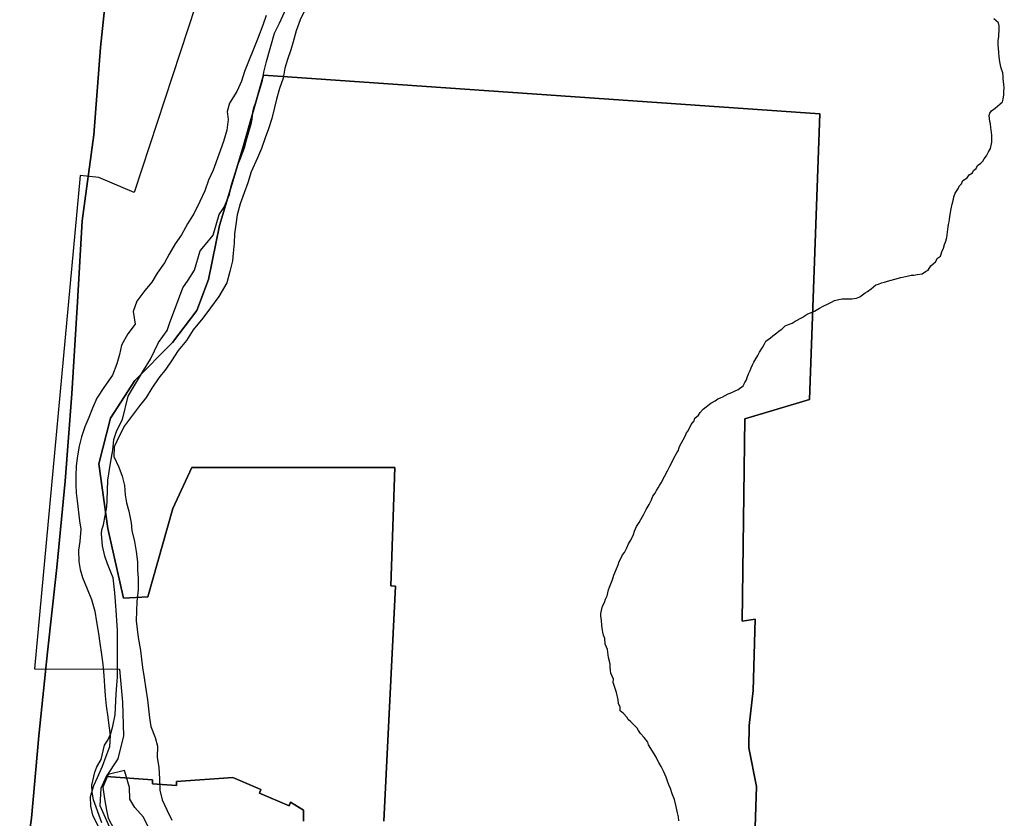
# Model space of a CAD drawing. Extents: x 1488644 to 1616065, y 656876 to 824748.
# Tile 18 of 22: x 1575584 to 1581855, y 754157 to 759240. Entities that reach past the tile are written whole.
import ezdxf

# ---------------------------------------------------------------- set-up
doc = ezdxf.new("R2010")
doc.units = 0
doc.header["$MEASUREMENT"] = 0
for name, color, linetype in [('1', 7, 'Continuous'), ('17', 7, 'Continuous'), ('54', 7, 'Continuous'), ('55', 7, 'Continuous'), ('58', 7, 'Continuous'), ('CONSTRUCTION_CLASS', 7, 'Continuous'), ('PATTERN_CLASS', 7, 'Continuous')]:
    doc.layers.add(name, color=color, linetype=linetype)

msp = doc.modelspace()

# ---------------------------------------------------------------- linework, layer by layer
at = {"layer": '1', "color": 2, "linetype": 'Continuous'}
for points in [[(1580268.1, 754101), (1580276.5, 754359.6), (1580228.6, 754605.2), (1580231, 754747.5), (1580254.9, 754969.8), (1580268.7, 755424.8), (1580185.6, 755412.2), (1580203.4, 756700), (1580614.7, 756823.4), (1580680.6, 758639.9), (1577136.8, 758887.8), (1577006.5, 758424.6), (1576857.6, 757929.7), (1576787.6, 757585.9), (1576712, 757388.6), (1576558.1, 757184.6), (1576317.3, 756944), (1576162.7, 756703.9), (1576087.5, 756412.4), (1576146.7, 756002.2), (1576245.5, 755558.6), (1576400, 755566.7), (1576560, 756128.1), (1576681.5, 756388.6), (1577974, 756388.6), (1577947.5, 755636.7), (1577977.7, 755634.2), (1577903.8, 754137.8)], [(1577392.1, 754137.8), (1577392.1, 754207.8), (1577309.4, 754259.4), (1577299.7, 754236.4), (1577111, 754316.5), (1577120.7, 754339.5), (1576941.2, 754415.7), (1576582.1, 754390.6), (1576582.1, 754365.6), (1576430, 754376.3), (1576430, 754401.3), (1576135.7, 754421.8), (1576100.3, 754346.2), (1576094.4, 754238), (1576179.4, 754048)]]:
    msp.add_lwpolyline(points, dxfattribs=at)
at = {"layer": '17', "color": 7, "linetype": 'Continuous'}
msp.add_lwpolyline([(1575584.4, 753629.6), (1575660.4, 754157.1), (1575706.4, 754680.5), (1575762.4, 755214), (1575820.4, 755753.5), (1575874.5, 756303), (1575916.5, 756858.6), (1575952.5, 757444.2), (1575982.5, 757959.7), (1576056.5, 758507.2), (1576098.5, 759062.7), (1576156.5, 759608.3)], dxfattribs=at)
at = {"layer": '54', "color": 140, "linetype": 'Continuous'}
for points in [[(1576252, 754461.4), (1576148.9, 754435.4), (1576113.2, 754355.8), (1576123.8, 754281.4), (1576136.4, 754208.9), (1576147.4, 754158.5), (1576184.2, 754089.5)], [(1576405, 754099), (1576372.2, 754163.9), (1576317.3, 754225.2), (1576286.2, 754278), (1576283.7, 754352.3), (1576252, 754461.4)]]:
    msp.add_lwpolyline(points, dxfattribs=at)
at = {"layer": '55', "color": 140, "linetype": 'Continuous'}
for points in [[(1577154.9, 759267), (1577133.6, 759205.3), (1577099.8, 759115.6), (1577068.2, 759042), (1577045, 758984.3), (1577015.5, 758910.7), (1576996.2, 758848.9), (1576966.8, 758783.2), (1576921.2, 758707.9), (1576906.2, 758656), (1576911.1, 758603.8), (1576903.8, 758535.7), (1576882.3, 758463.9), (1576852.6, 758382.2), (1576816.6, 758282.6), (1576787.2, 758219), (1576763.8, 758151.3), (1576732.4, 758081.7), (1576694.8, 758008.2), (1576653.4, 757940.8), (1576615.9, 757871.3), (1576574.6, 757814), (1576537.2, 757746.5), (1576506.1, 757693), (1576460.6, 757625.7), (1576425.4, 757570.2), (1576382.2, 757516.9), (1576330.7, 757447.7), (1576307.4, 757382), (1576319.8, 757301.4), (1576272.5, 757240.2), (1576232.9, 757168.8), (1576219.7, 757108.8), (1576202.5, 757049), (1576175, 756977.3), (1576119.3, 756898.2), (1576075.8, 756830.8), (1576048.5, 756767.2), (1576025.3, 756707.4), (1576000, 756647.8), (1575978.7, 756584), (1575963.5, 756526.1), (1575952.3, 756464.1), (1575945, 756400.1), (1575941.7, 756335.9), (1575942.6, 756279.7), (1575943.6, 756227.5), (1575950.6, 756177.2), (1575966.2, 756050.5), (1575973.1, 755996.1), (1575967.6, 755918), (1575958.5, 755864), (1575961.1, 755791.7), (1575970.1, 755741.3), (1575985.1, 755688.9), (1576013.8, 755618), (1576042.5, 755549.2), (1576063.1, 755474.6), (1576073.8, 755408.1), (1576086.4, 755333.6), (1576095.2, 755271.2), (1576105.8, 755198.8), (1576114.6, 755136.4), (1576119.2, 755066.1), (1576123.9, 754997.7), (1576128.7, 754935.4), (1576135.5, 754873.1), (1576146.1, 754800.6), (1576153, 754746.3), (1576159.9, 754686), (1576156.4, 754611.8), (1576133.1, 754550.1), (1576109.8, 754486.3), (1576078.3, 754414.7), (1576055.2, 754363), (1576033.8, 754293.2), (1576034.6, 754233), (1576047.5, 754176.6), (1576084.3, 754107.6)], [(1577398.2, 759296.2), (1577371, 759238.5), (1577345.5, 759168.8), (1577326.1, 759099), (1577311, 759047.1), (1577289.8, 758987.4), (1577272.6, 758931.5), (1577261.4, 758867.5), (1577238, 758801.8), (1577220.6, 758733.9), (1577207.5, 758680), (1577190.1, 758610.1), (1577168.8, 758546.3), (1577147.6, 758488.6), (1577124.2, 758420.8), (1577098.9, 758361.1), (1577059, 758271.7), (1577037.6, 758201.9), (1577014.3, 758138.1), (1576988.8, 758068.4), (1576969.4, 757998.6), (1576960.2, 757936.5), (1576953, 757876.5), (1576949.8, 757818.4), (1576944.5, 757754.3), (1576939.5, 757704.2), (1576922.1, 757636.3), (1576902.7, 757564.5), (1576852.8, 757477.2), (1576799.3, 757406), (1576751.8, 757340.8), (1576690.2, 757265.8), (1576646.7, 757198.5), (1576593.3, 757133.3), (1576551.9, 757067.9), (1576514.7, 757014.5), (1576469.5, 756959.3), (1576426.1, 756893.9), (1576390.8, 756834.4), (1576347.7, 756783.1), (1576296.2, 756714), (1576252.9, 756654.6), (1576219.6, 756593.1), (1576186.1, 756521.6), (1576184.8, 756459.4), (1576215.6, 756392.5), (1576236.5, 756333.9), (1576251.4, 756275.4), (1576256.2, 756215.1), (1576265.3, 756164.8), (1576280.3, 756112.3), (1576294.9, 756037.7), (1576297.9, 755987.5), (1576314.6, 755918.9), (1576325.3, 755854.5), (1576334.1, 755788.1), (1576335, 755735.9), (1576338, 755683.7), (1576338.6, 755611.4), (1576331.1, 755537.3), (1576327.9, 755477.2), (1576326.7, 755413), (1576338.6, 755308.4), (1576353, 755223.8), (1576360, 755169.5), (1576367, 755117.2), (1576377.7, 755050.8), (1576388.3, 754978.3), (1576399, 754909.9), (1576403.9, 754853.6), (1576410.7, 754795.2), (1576419.7, 754740.9), (1576446.4, 754670.1), (1576461.4, 754615.6), (1576460, 754545.4), (1576470.7, 754479), (1576475.3, 754408.6), (1576477.9, 754336.3), (1576492.7, 754273.8), (1576521.6, 754211), (1576554.3, 754144.2)]]:
    msp.add_lwpolyline(points, dxfattribs=at)
at = {"layer": '58', "color": 140, "linetype": 'Continuous'}
msp.add_lwpolyline([(1579781.3, 754139.7), (1579779.9, 754165.8), (1579774.4, 754192), (1579763.4, 754240.4), (1579754.1, 754276.7), (1579740.8, 754313.1), (1579729.5, 754345.5), (1579718, 754369.8), (1579710.5, 754394), (1579700.9, 754418.3), (1579683.7, 754456.8), (1579670.3, 754487.2), (1579654.8, 754511.6), (1579645.2, 754531.9), (1579637.5, 754546.1), (1579625.9, 754566.4), (1579589, 754623.3), (1579585.3, 754641.5), (1579561.9, 754670), (1579538.4, 754696.6), (1579524.7, 754714.9), (1579517.1, 754731.1), (1579493.5, 754753.7), (1579475.8, 754770.1), (1579460.1, 754786.5), (1579450.4, 754800.7), (1579430.8, 754823.2), (1579409.1, 754839.7), (1579407.6, 754863.8), (1579398.1, 754888.1), (1579396.5, 754910.2), (1579385.5, 754956.6), (1579364.8, 755021.3), (1579365.2, 755041.3), (1579349.9, 755079.8), (1579346.3, 755097.9), (1579344.8, 755120), (1579345.1, 755138.1), (1579341.5, 755156.2), (1579334, 755180.5), (1579327, 755230.8), (1579321.3, 755244.9), (1579313.7, 755265.2), (1579310.4, 755301.4), (1579302.8, 755321.6), (1579299.2, 755341.7), (1579293.7, 755365.9), (1579292.1, 755386.1), (1579288.8, 755416.2), (1579285.3, 755444.4), (1579285.7, 755460.5), (1579290, 755478.4), (1579296.6, 755506.4), (1579309.1, 755530.2), (1579315.6, 755552.2), (1579326, 755572.1), (1579334.8, 755610), (1579341.2, 755628), (1579358.1, 755669.8), (1579364.5, 755689.7), (1579368.8, 755703.7), (1579385.7, 755745.5), (1579396.2, 755769.4), (1579402.7, 755791.3), (1579411, 755805.2), (1579423.6, 755833.1), (1579435.9, 755848.9), (1579450.6, 755878.7), (1579461.1, 755904.6), (1579477.7, 755930.4), (1579494.4, 755962.2), (1579500.8, 755984.1), (1579513.5, 756014), (1579530, 756039.7), (1579540.4, 756059.6), (1579557, 756087.4), (1579567.5, 756109.2), (1579573.8, 756123.2), (1579592.5, 756154.9), (1579607.1, 756182.7), (1579617.6, 756206.6), (1579632, 756226.4), (1579640.4, 756242.3), (1579650.8, 756260.1), (1579659.1, 756274), (1579669.4, 756291.9), (1579690.3, 756331.6), (1579711.1, 756367.3), (1579725.7, 756397.1), (1579742.4, 756428.9), (1579750.8, 756448.8), (1579769.6, 756482.6), (1579777.9, 756496.5), (1579786.4, 756522.4), (1579821.9, 756589.9), (1579830.3, 756609.9), (1579840.6, 756623.7), (1579861.4, 756663.4), (1579880, 756687.1), (1579884.3, 756703.1), (1579906.7, 756722.7), (1579917.1, 756740.6), (1579937.6, 756760.3), (1579986.5, 756799.4), (1580012.8, 756813), (1580031.1, 756826.6), (1580057.4, 756838.2), (1580095.8, 756857.5), (1580110, 756863.2), (1580136.3, 756874.7), (1580160.6, 756886.3), (1580191.1, 756909.8), (1580201.5, 756929.6), (1580213.9, 756947.5), (1580218.2, 756963.4), (1580226.7, 756985.3), (1580237.2, 757007.2), (1580243.5, 757023.1), (1580251.9, 757043), (1580260.3, 757060.9), (1580285.2, 757102.6), (1580295.7, 757124.5), (1580314.3, 757154.2), (1580326.7, 757172), (1580337.2, 757193.9), (1580365.7, 757215.4), (1580380, 757227.2), (1580406.4, 757246.7), (1580420.7, 757260.5), (1580438.9, 757270.2), (1580459.4, 757291.8), (1580479.6, 757299.5), (1580503.9, 757309), (1580522.1, 757320.7), (1580566.7, 757343.9), (1580599.2, 757365.3), (1580645.7, 757384.5), (1580678.1, 757403.9), (1580700.4, 757415.5), (1580732.8, 757430.9), (1580755, 757442.5), (1580773.3, 757452.2), (1580801.5, 757459.6), (1580821.6, 757463.2), (1580869.7, 757462.3), (1580883.7, 757464), (1580913.8, 757467.4), (1580934, 757475), (1580968.6, 757500.4), (1580984.8, 757510.2), (1581007.2, 757525.8), (1581037.8, 757551.3), (1581053.9, 757557), (1581072.1, 757564.6), (1581092.3, 757570.2), (1581110.4, 757575.9), (1581158.8, 757589), (1581195, 757598.3), (1581237.3, 757607.5), (1581261.5, 757613), (1581279.5, 757614.7), (1581299.6, 757618.3), (1581331.8, 757621.7), (1581354.1, 757637.3), (1581370.3, 757645), (1581386.9, 757672.7), (1581417.5, 757698.2), (1581430, 757722.1), (1581448.3, 757735.8), (1581456.9, 757761.7), (1581467.4, 757785.6), (1581473.9, 757809.5), (1581482.3, 757829.4), (1581488.8, 757853.4), (1581498.2, 757921.4), (1581500.5, 757935.5), (1581502.9, 757953.5), (1581505.2, 757969.5), (1581509.8, 757999.5), (1581516.6, 758035.5), (1581523.2, 758065.5), (1581531.9, 758097.4), (1581534.2, 758111.4), (1581542.7, 758135.4), (1581563.4, 758167.1), (1581567.7, 758181), (1581582, 758194.8), (1581590.5, 758216.7), (1581618.9, 758234.2), (1581631.3, 758252), (1581651.6, 758265.7), (1581659.9, 758279.5), (1581676.2, 758293.3), (1581684.6, 758311.2), (1581704.9, 758326.8), (1581719.2, 758338.6), (1581727.5, 758354.5), (1581742, 758374.3), (1581754.5, 758398.1), (1581767, 758419.9), (1581775.8, 758459.9), (1581774.7, 758504.1), (1581771.4, 758538.3), (1581769.7, 758552.4), (1581766.2, 758576.5), (1581762.5, 758592.7), (1581760.9, 758610.8), (1581759.3, 758630.9), (1581763.6, 758644.8), (1581773.9, 758660.7), (1581796.3, 758676.3), (1581826.9, 758701.8), (1581843.2, 758717.5), (1581847.6, 758733.5), (1581852.1, 758761.5), (1581852.6, 758783.6), (1581855, 758805.6), (1581851.5, 758827.8), (1581848.2, 758864), (1581848.5, 758878), (1581845, 758902.2), (1581835.6, 758930.5), (1581830, 758950.6), (1581826.4, 758970.8), (1581823.1, 759003), (1581819.6, 759029.1), (1581818.2, 759061.3), (1581816.5, 759075.4), (1581816.8, 759089.4), (1581815.2, 759105.5), (1581819.7, 759133.5), (1581822.7, 759181.6), (1581823.1, 759201.7), (1581817.5, 759219.9), (1581803.7, 759232.2), (1581788, 759244.6)], dxfattribs=at)
at = {"layer": 'CONSTRUCTION_CLASS', "color": 2, "linetype": 'Continuous'}
for points in [[(1576752.8, 759477.8), (1576313.3, 758139), (1576088.2, 758236.4), (1575970.2, 758248.1), (1575677.7, 755107.3), (1576220.7, 755105.7), (1576239.8, 754895), (1576244.8, 754682.4), (1576208.7, 754534.6), (1576135.7, 754421.8), (1576135.7, 754421.8), (1576430, 754401.3), (1576430, 754376.3), (1576582.1, 754365.6), (1576582.1, 754390.6), (1576941.2, 754415.7), (1577120.7, 754339.5), (1577111, 754316.5), (1577299.7, 754236.4), (1577309.4, 754259.4), (1577392.1, 754207.8), (1577392.1, 754137.8)], [(1577903.8, 754137.8), (1577977.7, 755634.2), (1577947.5, 755636.7), (1577974, 756388.6), (1576681.5, 756388.6), (1576560, 756128.1), (1576400, 755566.7), (1576245.5, 755558.6), (1576146.7, 756002.2), (1576087.5, 756412.4), (1576162.7, 756703.9), (1576317.3, 756944), (1576558.1, 757184.6), (1576712, 757388.6), (1576787.6, 757585.9), (1576857.6, 757929.7), (1577006.5, 758424.6), (1577136.8, 758887.8), (1580680.6, 758639.9), (1580614.7, 756823.4), (1580203.4, 756700), (1580185.6, 755412.2), (1580268.7, 755424.8), (1580254.9, 754969.8), (1580231, 754747.5), (1580228.6, 754605.2), (1580276.5, 754359.6), (1580268.1, 754101)]]:
    msp.add_lwpolyline(points, dxfattribs=at)
at = {"layer": 'PATTERN_CLASS', "color": 7, "linetype": 'Continuous'}
msp.add_lwpolyline([(1576156.5, 759608.3), (1576098.5, 759062.7), (1576056.5, 758507.2), (1575982.5, 757959.7), (1575952.5, 757444.2), (1575916.5, 756858.6), (1575874.5, 756303), (1575820.4, 755753.5), (1575762.4, 755214), (1575706.4, 754680.5), (1575660.4, 754157.1), (1575584.4, 753629.6)], dxfattribs=at)
at = {"layer": 'PATTERN_CLASS', "color": 2, "linetype": 'Continuous'}
msp.add_lwpolyline([(1575584.4, 753629.6), (1575660.4, 754157.1), (1575706.4, 754680.5), (1575762.4, 755214), (1575820.4, 755753.5), (1575874.5, 756303), (1575916.5, 756858.6), (1575952.5, 757444.2), (1575982.5, 757959.7), (1576056.5, 758507.2), (1576098.5, 759062.7), (1576156.5, 759608.3)], dxfattribs=at)
at = {"layer": 'PATTERN_CLASS', "color": 1, "linetype": 'Continuous'}
msp.add_lwpolyline([(1576108.1, 754127.6), (1576055, 754274.2), (1576045.3, 754322.4), (1576043.6, 754368.5), (1576062.2, 754450.6), (1576076.5, 754484.6), (1576102.8, 754530.6), (1576125.5, 754622.7), (1576145.7, 754654.7), (1576164, 754696.7), (1576178.4, 754742.8), (1576192.9, 754814.9), (1576197.8, 754949.2), (1576202.2, 755003.3), (1576206.5, 755055.4), (1576208.1, 755279.9), (1576208.3, 755306), (1576206.6, 755356.1), (1576203, 755414.3), (1576201.3, 755452.4), (1576193.8, 755536.6), (1576190.2, 755590.8), (1576178.9, 755687.1), (1576165.1, 755723.2), (1576143.4, 755775.5), (1576125.8, 755825.7), (1576112.2, 755889.9), (1576104.7, 755970.2), (1576106.9, 755992.2), (1576117.1, 756024.2), (1576123.3, 756048.3), (1576139.9, 756138.4), (1576142.2, 756178.5), (1576145.1, 756308.8), (1576161.9, 756417), (1576178.5, 756499.1), (1576184.9, 756567.2), (1576203.4, 756625.3), (1576239.9, 756695.3), (1576274.9, 756843.5), (1576303.3, 756889.4), (1576372.2, 757007.4), (1576416.7, 757079.3), (1576467.5, 757185.3), (1576524.1, 757261.2), (1576540.4, 757313.2), (1576564.9, 757373.3), (1576624, 757533.4), (1576656.4, 757581.3), (1576696.9, 757645.3), (1576733.8, 757769.4), (1576768.1, 757809.3), (1576816.5, 757869.2), (1576855.5, 757999.3), (1576885.8, 758047.3), (1576920.4, 758127.3), (1576930.8, 758183.4), (1576973.8, 758315.5), (1576992.1, 758363.5), (1577018.6, 758431.5), (1577028.9, 758475.6), (1577053.5, 758561.7), (1577059.7, 758585.7), (1577063.9, 758607.7), (1577068.2, 758651.8), (1577076.4, 758681.9), (1577088.6, 758713.9), (1577131.6, 758852), (1577140, 758906.1), (1577156.5, 758974.2), (1577207.8, 759154.4), (1577238.3, 759218.4), (1577325.7, 759410.4)], dxfattribs=at)

doc.saveas('drawing.dxf')
